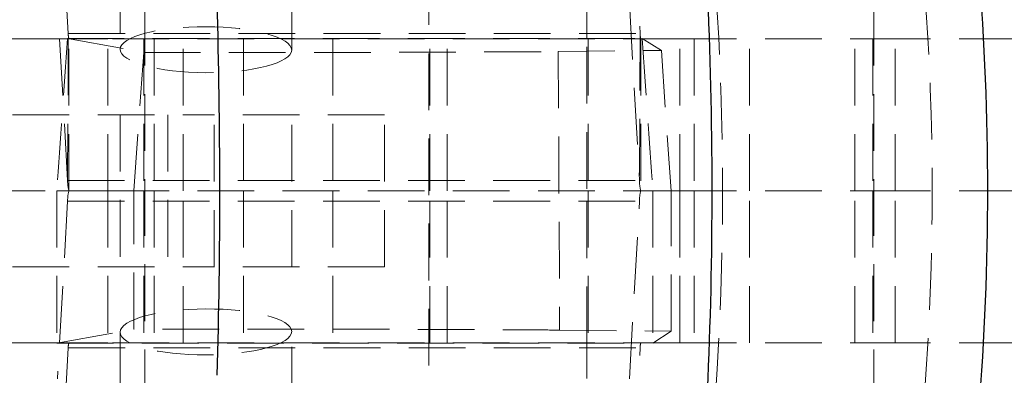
# Model space of a CAD drawing. Header units: millimetres. Extents: x 31 to 397, y 20 to 288.
# Tile 7 of 22: x 177 to 199, y 62 to 70. Entities that reach past the tile are written whole.
import ezdxf

# ---------------------------------------------------------------- set-up
doc = ezdxf.new("R2010")
doc.units = ezdxf.units.MM
doc.linetypes.add('HIDDEN', pattern=[1.905, 1.27, -0.635])
doc.layers.add('FORMATO', color=179, linetype='Continuous')
doc.styles.add('SLDTEXTSTYLE0', font='TXT', dxfattribs={"width": 0.75})
doc.dimstyles.new('SLDDIMSTYLE3', dxfattribs={"dimtxt": 3.5, "dimasz": 3.302, "dimexe": 0, "dimexo": 0.0625, "dimgap": 0.875, "dimtad": 1, "dimlfac": 1.25, "dimrnd": 1e-09, "dimzin": 12, "dimdsep": 46, "dimtxsty": 'SLDTEXTSTYLE0', "dimsah": 1, "dimcen": 0.09, "dimadec": 0, "dimazin": 3, "dimtfac": 1, "dimtofl": 0, "dimtmove": 0, "dimatfit": 3, "dimfxl": 0, "dimfrac": 2, "dimtolj": 1, "dimtzin": 12, "dimarcsym": 0})

# ---------------------------------------------------------------- blocks, each defined once
blk = doc.blocks.new('_D_8')
at = {"layer": 'FORMATO'}
for p, q in [((215.148, 87.85), (215.148, 98.436)), ((182.35, 87.85), (216.148, 87.85)), ((215.148, 87.85), (215.148, 43.849)), ((182.35, 43.849), (216.148, 43.849))]:
    blk.add_line(p, q, dxfattribs=at)
for points in [[(215.148, 87.85), (214.64, 84.548), (215.656, 84.548)], [(215.148, 43.849), (215.656, 47.151), (214.64, 47.151)]]:
    blk.add_solid(points, dxfattribs=at)
at = {"layer": 'FORMATO', "insert": (210.636, 93.264), "char_height": 3.5, "attachment_point": 1, "rotation": 90, "style": 'SLDTEXTSTYLE0'}
blk.add_mtext('55', dxfattribs=at)
blk = doc.blocks.new('_D_9')
at = {"layer": 'FORMATO'}
for p, q in [((203.953, 80.65), (203.953, 98.436)), ((188.55, 80.65), (204.953, 80.65)), ((203.953, 80.65), (203.953, 51.049)), ((188.55, 51.049), (204.953, 51.049))]:
    blk.add_line(p, q, dxfattribs=at)
for points in [[(203.953, 80.65), (203.445, 77.348), (204.461, 77.348)], [(203.953, 51.049), (204.461, 54.351), (203.445, 54.351)]]:
    blk.add_solid(points, dxfattribs=at)
at = {"layer": 'FORMATO', "insert": (199.441, 93.264), "char_height": 3.5, "attachment_point": 1, "rotation": 90, "style": 'SLDTEXTSTYLE0'}
blk.add_mtext('37', dxfattribs=at)

msp = doc.modelspace()

# ---------------------------------------------------------------- linework, layer by layer
at = {"color": 7, "linetype": 'HIDDEN', "lineweight": 18}
for p, q in [((179.46328, 73.729441), (179.46328, 58.12944)), ((185.81328, 58.12944), (185.81328, 73.729441)), ((195.77547, 73.729441), (195.77547, 58.12944)), ((177.74626, 69.365293), (177.518441, 73.337736)), ((190.316929, 73.337736), (190.544749, 69.365293)), ((178.906679, 72.534622), (178.906679, 69.014683)), ((182.746679, 68.998872), (182.746679, 72.518811)), ((177.732738, 66.081145), (177.504918, 70.053588)), ((189.35047, 69.258055), (189.35047, 70.049441)), ((190.303406, 70.053588), (190.531227, 66.081145)), ((166.950926, 69.249441), (177.759783, 69.249441)), ((177.728182, 69.258691), (179.435905, 68.945444)), ((177.728182, 69.258691), (190.589835, 69.258691)), ((177.732738, 66.081145), (177.74626, 69.365293)), ((177.74626, 69.365293), (190.544749, 69.365293)), ((177.759783, 65.849441), (177.759783, 69.249441)), ((178.634656, 69.249441), (177.759783, 69.249441)), ((178.634656, 65.849441), (178.634656, 69.249441)), ((191.433901, 69.249441), (178.634656, 69.249441)), ((179.43828, 69.249441), (179.43828, 65.849441)), ((179.665723, 69.249441), (179.665723, 65.849441)), ((180.319073, 65.849441), (180.319073, 69.249441)), ((181.668469, 69.249441), (181.668469, 65.849441)), ((183.667846, 69.249441), (183.667846, 65.849441)), ((185.838279, 65.849441), (185.838279, 69.249441)), ((186.227846, 65.849441), (186.227846, 69.249441)), ((189.35047, 65.894664), (189.35047, 69.258055)), ((189.378727, 69.249441), (189.378727, 65.849441)), ((190.544749, 69.365293), (190.531227, 66.081145)), ((190.558271, 69.249441), (190.558271, 65.849441)), ((190.589835, 69.258691), (191.018576, 68.989369)), ((191.433145, 65.849441), (191.433145, 69.249441)), ((191.433901, 69.249441), (195.350859, 69.249441)), ((191.433901, 65.849441), (191.433901, 69.249441)), ((191.75047, 69.249441), (191.75047, 65.849441)), ((192.987867, 65.849441), (192.987867, 69.249441)), ((195.350859, 65.849441), (195.350859, 69.249441)), ((195.350859, 69.249441), (196.25125, 69.249441)), ((195.750469, 69.249441), (195.750469, 65.849441)), ((198.95047, 69.249441), (196.25125, 69.249441)), ((196.25125, 65.849441), (196.25125, 69.249441)), ((188.711185, 68.965625), (191.018576, 68.989369)), ((191.018576, 68.989369), (191.234738, 65.849441)), ((179.216985, 65.849441), (179.435905, 68.945444)), ((188.711185, 68.965625), (188.742809, 62.732931)), ((168.879885, 67.549441), (181.014792, 67.549441)), ((178.906679, 67.549441), (178.906679, 64.149441)), ((179.971633, 67.549441), (179.971633, 64.149441)), ((181.014792, 64.149441), (181.014792, 67.549441)), ((184.826678, 67.549441), (181.014792, 67.549441)), ((182.746679, 64.149441), (182.746679, 67.549441)), ((184.826678, 64.149441), (184.826678, 67.549441)), ((177.732738, 66.081145), (190.531227, 66.081145)), ((164.526003, 65.849441), (177.487367, 65.849441)), ((178.235285, 65.849441), (177.487367, 65.849441)), ((178.634656, 65.849441), (178.235285, 65.849441)), ((178.903435, 65.849441), (178.634656, 65.849441)), ((178.634656, 65.849441), (178.634656, 62.44944)), ((179.216985, 65.849441), (178.903435, 65.849441)), ((191.433901, 65.849441), (179.216985, 65.849441)), ((179.43828, 65.849441), (179.43828, 62.44944)), ((179.665723, 65.849441), (179.665723, 62.44944)), ((180.319073, 62.44944), (180.319073, 65.849441)), ((181.668469, 65.849441), (181.668469, 62.44944)), ((183.667846, 65.849441), (183.667846, 62.44944)), ((185.838279, 62.44944), (185.838279, 65.849441)), ((186.227846, 62.44944), (186.227846, 65.849441)), ((189.35047, 62.440826), (189.35047, 65.804217)), ((189.378727, 65.849441), (189.378727, 62.44944)), ((191.217876, 65.849441), (191.234738, 65.849441)), ((191.234738, 62.707288), (191.234738, 65.849441)), ((191.433145, 65.849441), (191.433145, 62.44944)), ((191.433901, 65.849441), (195.350859, 65.849441)), ((191.433901, 62.44944), (191.433901, 65.849441)), ((191.75047, 65.849441), (191.75047, 62.44944)), ((192.987867, 62.44944), (192.987867, 65.849441)), ((195.350859, 62.44944), (195.350859, 65.849441)), ((195.350859, 65.849441), (196.25125, 65.849441)), ((195.750469, 65.849441), (195.750469, 62.44944)), ((198.95047, 65.849441), (196.25125, 65.849441)), ((196.25125, 62.44944), (196.25125, 65.849441)), ((177.732738, 65.617736), (177.504918, 61.645293)), ((177.732738, 65.617736), (190.531227, 65.617736)), ((190.303406, 61.645293), (190.531227, 65.617736)), ((168.879885, 64.149441), (181.014792, 64.149441)), ((184.826678, 64.149441), (181.014792, 64.149441)), ((177.489848, 62.440198), (179.216067, 62.752828)), ((178.906679, 62.684198), (178.906679, 59.164259)), ((182.746679, 59.180071), (182.746679, 62.700009)), ((188.742809, 62.732931), (191.234738, 62.707288)), ((191.234738, 62.707288), (190.828225, 62.440198)), ((166.950926, 62.44944), (177.759783, 62.44944)), ((177.489848, 62.440198), (190.828225, 62.440198)), ((178.634656, 62.44944), (177.759783, 62.44944)), ((191.433901, 62.44944), (178.634656, 62.44944)), ((189.35047, 62.440826), (189.35047, 61.649441)), ((191.433901, 62.44944), (195.350859, 62.44944)), ((195.350859, 62.44944), (196.25125, 62.44944)), ((198.95047, 62.44944), (196.25125, 62.44944)), ((177.74626, 62.333588), (177.518441, 58.361145)), ((177.74626, 62.333588), (190.544749, 62.333588)), ((190.316929, 58.361145), (190.544749, 62.333588))]:
    msp.add_line(p, q, dxfattribs=at)
at = {"color": 7, "linetype": 'Continuous', "lineweight": 25}
msp.add_arc((136.492084, 65.865276), 61.831957, 355.39141942, 4.60858058, dxfattribs=at)
at = {"color": 7, "linetype": 'HIDDEN', "lineweight": 18}
for centre, radius, start, end in [((178.148081, 69.35348), 0.401994, 178.3160808, 194.999337), ((190.946674, 69.353492), 0.402099, 178.3182785, 194.9971392), ((178.536395, 66.057521), 0.804005, 178.3162402, 194.999163), ((191.334937, 66.057522), 0.804057, 178.3164308, 194.9982453), ((178.536395, 65.64136), 0.804005, 165.000837, 181.6837598), ((191.334937, 65.641359), 0.804057, 165.0017547, 181.6835692), ((178.148081, 62.345401), 0.401994, 165.000663, 181.6839192), ((190.946674, 62.345389), 0.402099, 165.0028608, 181.6817215)]:
    msp.add_arc(centre, radius, start, end, dxfattribs=at)
at = {"color": 7, "linetype": 'Continuous', "lineweight": 25}
for ratio, start_param, end_param in [(0.582297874, 4.633324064, 4.792985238), (0.389018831, 4.639633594, 4.786337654)]:
    msp.add_ellipse((158.962951, 65.865276), major_axis=(0, 57.0024), ratio=ratio, start_param=start_param, end_param=end_param, dxfattribs=at)
at = {"color": 7, "linetype": 'HIDDEN', "lineweight": 18}
for centre, major_axis, ratio, start_param, end_param in [((143.570667, 65.865276), (0, 57.0024), 0.85644206, 4.631986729, 4.792233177), ((143.570667, 65.865276), (0, 57.0024), 0.938700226, 4.631986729, 4.792233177), ((178.861816, 65.865276), (3.987975, 57.00232), 0.02397543, 1.512907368, 1.57275148), ((191.20499, 65.865276), (-3.985852, 57.002394), 0.006608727, 1.510767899, 1.570612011), ((178.860709, 65.865276), (0, 57.0024), 0.024092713, 1.571074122, 1.630919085), ((191.206097, 65.865276), (0, 57.0024), 0.006641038, 1.571074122, 1.630919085)]:
    msp.add_ellipse(centre, major_axis=major_axis, ratio=ratio, start_param=start_param, end_param=end_param, dxfattribs=at)
for centre, major_axis in [((180.826679, 69.006778), (1.919999, -0.008517)), ((180.826679, 62.692104), (1.919999, 0.008517))]:
    msp.add_ellipse(centre, major_axis=major_axis, ratio=0.26791266, dxfattribs=at)
for points, knots in [([(179.435905, 68.945444), (179.886152, 68.945072), (180.786648, 68.944326), (182.163559, 68.944463), (183.509609, 68.945555), (184.793273, 68.94762), (185.973249, 68.950615), (187.021898, 68.954424), (187.900855, 68.958973), (188.430212, 68.962844), (188.662162, 68.96514), (188.711185, 68.965625)], [0, 0, 0, 0, 0.120943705, 0.241887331, 0.362830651, 0.483773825, 0.604723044, 0.725671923, 0.846628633, 0.967584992, 1, 1, 1, 1]), ([(179.216067, 62.752828), (179.216183, 63.176882), (179.216465, 64.209098), (179.216792, 65.241291), (179.216985, 65.849441)], [0, 0, 0, 0, 0.410818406, 1, 1, 1, 1]), ([(188.742809, 62.732931), (188.544608, 62.734714), (188.148204, 62.738282), (187.303936, 62.742978), (186.300089, 62.746999), (185.15189, 62.750225), (183.892093, 62.752538), (182.558616, 62.753911), (181.18848, 62.754253), (180.065555, 62.753758), (179.418783, 62.75305), (179.216067, 62.752828)], [0, 0, 0, 0, 0.118259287, 0.236518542, 0.354778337, 0.473037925, 0.591290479, 0.709542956, 0.827782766, 0.94602244, 1, 1, 1, 1])]:
    msp.add_open_spline(points, degree=3, knots=knots, dxfattribs=at)

# ---------------------------------------------------------------- dimensions: what is measured, and where the dimension line sits
at = {"layer": 'FORMATO'}
for base, p1, p2, picture, middle in [((215.147595, 43.849231), (181.350469, 87.84965), (181.350469, 43.849231), '_D_8', (215.147595, 95.84965)), ((203.952686, 51.049231), (187.550469, 80.64965), (187.550469, 51.049231), '_D_9', (203.952686, 95.84965))]:
    dim = msp.add_linear_dim(base=base, p1=p1, p2=p2, angle=90, dimstyle='SLDDIMSTYLE3', dxfattribs=at)
    dim.commit()
    dim.dimension.update_dxf_attribs({"geometry": picture, "text_midpoint": middle, "dimtype": 160})

doc.saveas('drawing.dxf')
